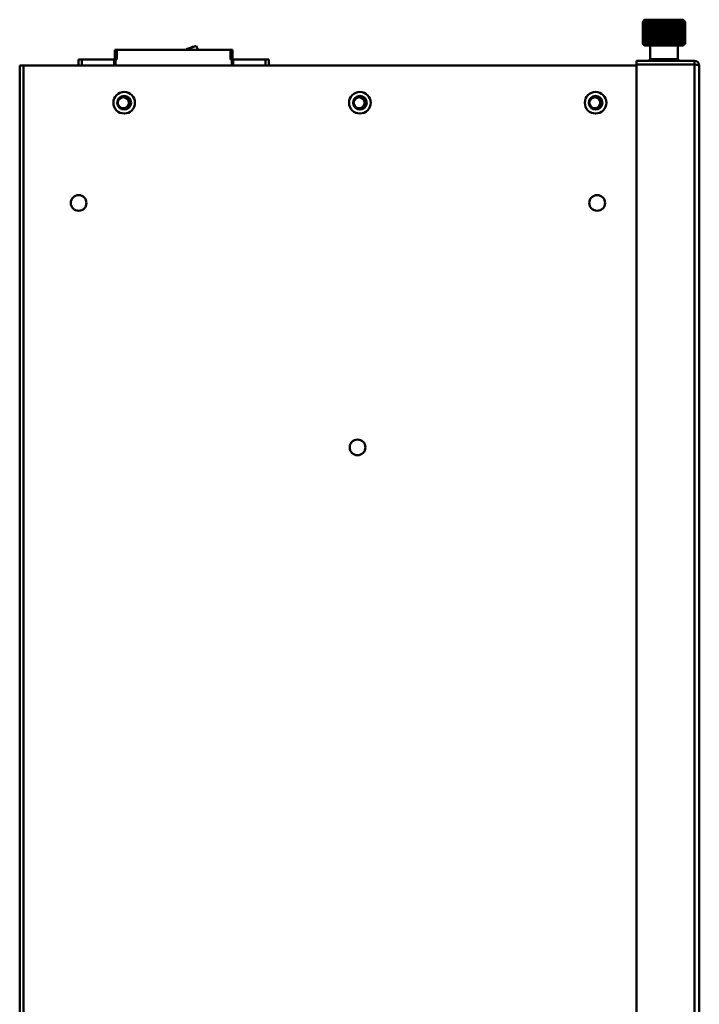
# Model space of a CAD drawing. Header units: millimetres. Extents: x 6596 to 7860, y -415 to 716.
# Tile 27 of 56: x 7685 to 7858, y 80 to 331. Entities that reach past the tile are written whole.
import ezdxf

# ---------------------------------------------------------------- set-up
doc = ezdxf.new("R2010")
doc.units = ezdxf.units.MM
doc.header["$LTSCALE"] = 81.675
doc.layers.get('0').update_dxf_attribs({"linetype": 'CONTINUOUS'})

msp = doc.modelspace()

# ---------------------------------------------------------------- linework, layer by layer
at = {"linetype": 'Continuous', "lineweight": 50}
for p, q in [((7844.05, 330.11), (7844, 330.05)), ((7844.05, 330.11), (7844, 330.05)), ((7844, 324.45), (7844, 330.05)), ((7844.04, 330.05), (7844, 330.05)), ((7844.04, 330.05), (7844.04, 324.45)), ((7844.12, 324.45), (7844.12, 330.05)), ((7844.24, 330.05), (7844.12, 330.05)), ((7844.24, 330.05), (7844.24, 324.45)), ((7844.43, 330.49), (7844.35, 330.41)), ((7844.43, 330.49), (7844.35, 330.41)), ((7844.72, 330.49), (7844.4, 330.05)), ((7844.4, 324.45), (7844.4, 330.05)), ((7844.59, 330.05), (7844.4, 330.05)), ((7844.49, 330.55), (7844.43, 330.49)), ((7844.5, 330.49), (7844.43, 330.41)), ((7844.5, 330.49), (7844.43, 330.41)), ((7854.23, 330.55), (7844.49, 330.55)), ((7844.59, 330.05), (7844.59, 324.45)), ((7845.09, 330.49), (7844.84, 330.05)), ((7844.84, 324.45), (7844.84, 330.05)), ((7845.09, 330.05), (7844.84, 330.05)), ((7845.09, 330.05), (7845.09, 324.45)), ((7845.58, 330.49), (7845.41, 330.05)), ((7845.41, 324.45), (7845.41, 330.05)), ((7845.72, 330.05), (7845.41, 330.05)), ((7845.72, 330.05), (7845.72, 324.45)), ((7846.1, 324.45), (7846.1, 330.05)), ((7846.46, 330.05), (7846.1, 330.05)), ((7846.46, 330.05), (7846.46, 324.45)), ((7846.89, 324.02), (7846.89, 330.49)), ((7847.29, 330.05), (7846.89, 330.05)), ((7847.29, 330.05), (7847.67, 330.49)), ((7847.29, 330.05), (7847.29, 324.45)), ((7847.67, 324.02), (7847.67, 330.49)), ((7847.76, 324.45), (7847.76, 330.05)), ((7848.18, 330.05), (7847.76, 330.05)), ((7848.18, 330.05), (7848.5, 330.49)), ((7848.18, 330.05), (7848.18, 324.45)), ((7848.5, 324.02), (7848.5, 330.49)), ((7848.5, 330.49), (7848.67, 330.05)), ((7848.67, 324.45), (7848.67, 330.05)), ((7849.11, 330.05), (7848.67, 330.05)), ((7849.11, 330.05), (7849.36, 330.49)), ((7849.11, 330.05), (7849.11, 324.45)), ((7849.36, 324.02), (7849.36, 330.49)), ((7849.36, 330.49), (7849.61, 330.05)), ((7849.61, 324.45), (7849.61, 330.05)), ((7850.05, 330.05), (7849.61, 330.05)), ((7850.05, 330.05), (7850.22, 330.49)), ((7850.05, 330.05), (7850.05, 324.45)), ((7850.22, 324.02), (7850.22, 330.49)), ((7850.22, 330.49), (7850.54, 330.05)), ((7850.54, 324.45), (7850.54, 330.05)), ((7850.96, 330.05), (7850.54, 330.05)), ((7850.96, 330.05), (7850.96, 324.45)), ((7851.05, 324.02), (7851.05, 330.49)), ((7851.05, 330.49), (7851.43, 330.05)), ((7851.43, 324.45), (7851.43, 330.05)), ((7851.83, 330.05), (7851.43, 330.05)), ((7851.83, 324.02), (7851.83, 330.49)), ((7852.26, 324.45), (7852.26, 330.05)), ((7852.62, 330.05), (7852.26, 330.05)), ((7852.62, 330.05), (7852.62, 324.45)), ((7853, 324.45), (7853, 330.05)), ((7853.31, 330.05), (7853, 330.05)), ((7853.31, 330.05), (7853.14, 330.49)), ((7853.31, 330.05), (7853.31, 324.45)), ((7853.88, 330.05), (7853.63, 330.49)), ((7853.63, 324.45), (7853.63, 330.05)), ((7853.88, 330.05), (7853.63, 330.05)), ((7853.88, 330.05), (7853.88, 324.45)), ((7854.32, 330.05), (7854, 330.49)), ((7854.13, 324.45), (7854.13, 330.05)), ((7854.32, 330.05), (7854.13, 330.05)), ((7854.29, 330.41), (7854.22, 330.49)), ((7854.29, 330.41), (7854.22, 330.49)), ((7854.23, 330.55), (7854.29, 330.49)), ((7854.32, 330.05), (7854.32, 324.45)), ((7854.48, 324.45), (7854.48, 330.05)), ((7854.6, 330.05), (7854.48, 330.05)), ((7854.6, 330.05), (7854.6, 324.45)), ((7854.72, 330.05), (7854.67, 330.11)), ((7854.72, 330.05), (7854.67, 330.11)), ((7854.68, 324.45), (7854.68, 330.05)), ((7854.72, 330.05), (7854.68, 330.05)), ((7854.72, 330.05), (7854.72, 324.45)), ((7729.52, 323.71), (7729.55, 323.64)), ((7730.25, 323.92), (7730.83, 322.92)), ((7844, 324.45), (7844.04, 324.45)), ((7844.12, 324.45), (7844.24, 324.45)), ((7844.49, 324.03), (7844.12, 324.45)), ((7844.4, 324.45), (7844.59, 324.45)), ((7844.72, 324.02), (7844.4, 324.45)), ((7844.43, 324.02), (7844.49, 323.95)), ((7844.5, 324.02), (7844.49, 324.03)), ((7844.49, 323.95), (7854.23, 323.95)), ((7844.84, 324.45), (7845.09, 324.45)), ((7845.09, 324.02), (7844.84, 324.45)), ((7845.41, 324.45), (7845.72, 324.45)), ((7845.58, 324.02), (7845.41, 324.45)), ((7845.81, 320.52), (7845.81, 323.95)), ((7846.1, 324.45), (7846.46, 324.45)), ((7846.89, 324.45), (7847.29, 324.45)), ((7847.29, 324.45), (7847.67, 324.02)), ((7847.76, 324.45), (7848.18, 324.45)), ((7848.18, 324.45), (7848.5, 324.02)), ((7848.5, 324.02), (7848.67, 324.45)), ((7848.67, 324.45), (7849.11, 324.45)), ((7849.11, 324.45), (7849.36, 324.02)), ((7849.36, 324.02), (7849.61, 324.45)), ((7849.61, 324.45), (7850.05, 324.45)), ((7850.05, 324.45), (7850.22, 324.02)), ((7850.22, 324.02), (7850.54, 324.45)), ((7850.54, 324.45), (7850.96, 324.45)), ((7851.05, 324.02), (7851.43, 324.45)), ((7851.43, 324.45), (7851.83, 324.45)), ((7852.26, 324.45), (7852.62, 324.45)), ((7852.91, 320.52), (7852.91, 323.95)), ((7853, 324.45), (7853.31, 324.45)), ((7853.31, 324.45), (7853.14, 324.02)), ((7853.63, 324.45), (7853.88, 324.45)), ((7853.88, 324.45), (7853.63, 324.02)), ((7854.32, 324.45), (7854, 324.02)), ((7854.13, 324.45), (7854.32, 324.45)), ((7854.23, 324.03), (7854.22, 324.02)), ((7854.6, 324.45), (7854.23, 324.03)), ((7854.29, 324.02), (7854.23, 323.95)), ((7854.48, 324.45), (7854.6, 324.45)), ((7854.68, 324.45), (7854.72, 324.45)), ((7709.56, 320.42), (7709.56, 322.92)), ((7739.56, 322.92), (7709.56, 322.92)), ((7710.06, 322.92), (7710.06, 320.42)), ((7739.06, 320.42), (7739.06, 322.92)), ((7739.56, 322.92), (7739.56, 320.42)), ((7685.36, -103.67), (7685.36, 318.92)), ((7842.36, 318.92), (7685.36, 318.92)), ((7686.36, 318.92), (7686.36, -102.58)), ((7700.3, 318.92), (7700.3, 320.42)), ((7700.3, 320.42), (7710.06, 320.42)), ((7701.18, 320.42), (7701.18, 318.92)), ((7709.41, 318.92), (7709.41, 320.42)), ((7709.77, 320.42), (7709.77, 318.92)), ((7748.82, 320.42), (7739.06, 320.42)), ((7739.35, 318.92), (7739.35, 320.42)), ((7739.71, 320.42), (7739.71, 318.92)), ((7747.94, 318.92), (7747.94, 320.42)), ((7748.82, 318.92), (7748.82, 320.42)), ((7842.36, 320.12), (7842.36, 319.12)), ((7842.36, 320.12), (7857.16, 320.12)), ((7842.36, -100.58), (7842.36, 319.12)), ((7842.36, 319.12), (7857.16, 319.12)), ((7845.61, 320.32), (7845.81, 320.52)), ((7845.61, 320.12), (7845.61, 320.32)), ((7853.11, 320.32), (7845.61, 320.32)), ((7845.81, 320.52), (7852.91, 320.52)), ((7853.11, 320.32), (7852.91, 320.52)), ((7853.11, 320.12), (7853.11, 320.32)), ((7857.16, 320.12), (7857.16, 319.12)), ((7857.16, -102.58), (7857.16, 319.12)), ((7857.16, 319.12), (7857.62, 319.07)), ((7858.36, 318.92), (7858.36, -102.58))]:
    msp.add_line(p, q, dxfattribs=at)
for centre, radius in [((7711.96, 309.42), 2.75), ((7711.96, 309.42), 1.75), ((7711.76, 309.42), 1.4), ((7771.96, 309.42), 2.75), ((7771.96, 309.42), 1.75), ((7771.76, 309.42), 1.4), ((7831.96, 309.42), 2.75), ((7831.96, 309.42), 1.75), ((7831.76, 309.42), 1.4), ((7700.36, 283.92), 2), ((7832.36, 283.92), 2), ((7771.36, 221.72), 2)]:
    msp.add_circle(centre, radius, dxfattribs=at)
for centre, radius, start, end in [((7878.79, 293.31), 50.58, 132.6824, 133.4047), ((7878.55, 296.39), 48.24, 135.1534, 135.6525), ((7879.2, 299.82), 46.31, 138.655, 139.2419), ((7879.15, 291.36), 52.12, 131.3464, 132.0655), ((7879.58, 290.69), 52.66, 130.9118, 131.6295), ((7880.01, 291.36), 52.12, 131.3464, 132.0655), ((7880.48, 293.31), 50.58, 132.6824, 133.4047), ((7935.01, 312.69), 90.59, 168.6674, 168.9479), ((7881.12, 296.28), 48.39, 135.0189, 135.7427), ((7758.85, 312.69), 90.59, 11.0521, 11.3326), ((7943.37, 312), 94.15, 168.6728, 168.9428), ((7817.6, 296.28), 48.39, 44.2576, 44.9815), ((7760.21, 312), 94.15, 11.0572, 11.3272), ((7818.24, 293.31), 50.58, 46.5957, 47.3179), ((7818.71, 291.36), 52.12, 47.9349, 48.654), ((7819.14, 290.69), 52.66, 48.3709, 49.0886), ((7819.57, 291.36), 52.12, 47.9349, 48.654), ((7819.93, 293.31), 50.58, 46.5957, 47.3179), ((7825.95, 302.15), 40.08, 44.8369, 44.9973), ((7818.5, 298.93), 47.67, 40.767, 41.3372), ((7819.24, 295.47), 49.55, 44.354, 44.8401), ((7709.53, 369.43), 49.9, 291.249, 293.6203), ((7709.53, 369.43), 50, 291.3909, 294.4869), ((7882.74, 362.23), 54.11, 224.2748, 224.4392), ((7878.79, 361.2), 50.58, 226.596, 227.3182), ((7877.46, 357.04), 46.71, 224.4301, 224.9896), ((7879.15, 363.14), 52.12, 227.9352, 228.6543), ((7879.58, 363.82), 52.66, 228.3711, 229.0889), ((7880.01, 363.14), 52.12, 227.9352, 228.6543), ((7880.48, 361.2), 50.58, 226.596, 227.3182), ((7934.71, 341.76), 90.28, 191.0518, 191.3333), ((7881.12, 358.22), 48.39, 224.2579, 224.9818), ((7759.15, 341.76), 90.28, 348.6667, 348.9482), ((7943.72, 342.58), 94.51, 191.058, 191.3269), ((7817.6, 358.22), 48.39, 315.0179, 315.7417), ((7759.86, 342.58), 94.51, 348.6731, 348.942), ((7818.24, 361.2), 50.58, 312.6815, 313.4037), ((7818.71, 363.14), 52.11, 311.3454, 312.0645), ((7819.14, 363.82), 52.66, 310.9108, 311.6285), ((7819.57, 363.14), 52.11, 311.3454, 312.0645), ((7819.93, 361.2), 50.58, 312.6815, 313.4037), ((7821.37, 356.93), 46.55, 315.0095, 315.5711), ((7815.51, 362.68), 54.76, 315.5633, 315.7256), ((7857.16, 318.92), 1.2, 0, 90)]:
    msp.add_arc(centre, radius, start, end, dxfattribs=at)
msp.add_open_spline([(7857.62, 319.07), (7857.72, 319.06), (7857.9, 319.04), (7858.14, 319), (7858.27, 318.97), (7858.36, 318.94), (7858.36, 318.92)], degree=3, knots=[0, 0, 0, 0, 0.39898, 0.712823, 0.916257, 1, 1, 1, 1], dxfattribs=at)

doc.saveas('drawing.dxf')
